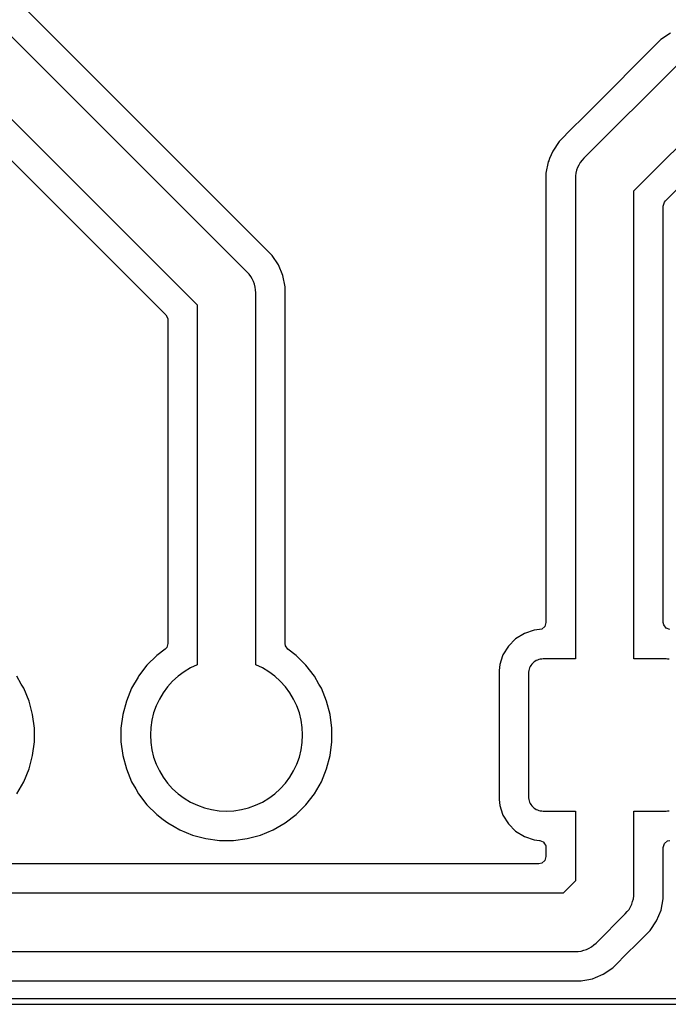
# Model space of a CAD drawing. Header units: metres. Extents: x 85.4 to 154.6, y -104.6 to -40.4.
# Tile 11 of 30: x 125 to 136.1, y -104.6 to -87.8. Entities that reach past the tile are written whole.
import ezdxf

# ---------------------------------------------------------------- set-up
doc = ezdxf.new("R2010")
doc.units = ezdxf.units.M

msp = doc.modelspace()

# ---------------------------------------------------------------- linework, layer by layer
for points in [[(85.501, -40.625), (85.501, -104.375), (85.512, -104.427), (85.558, -104.479), (85.625, -104.499), (154.375, -104.499), (154.427, -104.488), (154.479, -104.442), (154.499, -104.375), (154.499, -40.625), (154.488, -40.573), (154.442, -40.521), (154.375, -40.501), (85.625, -40.501), (85.573, -40.512), (85.521, -40.558), (85.501, -40.625)], [(124.677, -89.992), (127.508, -92.823), (127.541, -92.885), (127.544, -92.911), (127.544, -98.437), (127.524, -98.504), (127.496, -98.535), (127.355, -98.643), (127.355, -98.643), (127.355, -98.643), (127.355, -98.643), (127.355, -98.643), (127.355, -98.643), (127.355, -98.643), (127.355, -98.643), (127.355, -98.643), (127.355, -98.643), (127.355, -98.643), (127.355, -98.643), (127.355, -98.643), (127.355, -98.643), (127.355, -98.643), (127.355, -98.643), (127.188, -98.81), (127.188, -98.81), (127.188, -98.81), (127.188, -98.81), (127.188, -98.81), (127.188, -98.81), (127.188, -98.81), (127.188, -98.81), (127.188, -98.81), (127.188, -98.81), (127.188, -98.81), (127.188, -98.81), (127.188, -98.81), (127.188, -98.81), (127.188, -98.81), (127.188, -98.81), (127.044, -98.997), (127.044, -98.997), (127.044, -98.997), (127.044, -98.997), (127.044, -98.997), (127.044, -98.997), (127.044, -98.997), (127.044, -98.997), (127.044, -98.997), (127.044, -98.997), (127.044, -98.997), (127.044, -98.997), (127.044, -98.997), (127.044, -98.997), (127.044, -98.997), (127.044, -98.997), (127.044, -98.997), (127.044, -98.997), (127.044, -98.997), (127.044, -98.997), (127.037, -99.011), (126.926, -99.202), (126.926, -99.202), (126.926, -99.202), (126.926, -99.202), (126.926, -99.202), (126.926, -99.202), (126.926, -99.202), (126.926, -99.202), (126.926, -99.202), (126.926, -99.202), (126.926, -99.202), (126.926, -99.202), (126.926, -99.202), (126.926, -99.202), (126.926, -99.202), (126.836, -99.42), (126.836, -99.42), (126.836, -99.42), (126.836, -99.42), (126.836, -99.42), (126.836, -99.42), (126.836, -99.42), (126.836, -99.42), (126.775, -99.648), (126.775, -99.648), (126.775, -99.648), (126.775, -99.648), (126.775, -99.648), (126.775, -99.648), (126.775, -99.648), (126.775, -99.648), (126.744, -99.882), (126.744, -99.882), (126.744, -99.882), (126.744, -99.882), (126.744, -99.882), (126.744, -99.882), (126.744, -99.882), (126.744, -99.882), (126.744, -99.882), (126.744, -99.882), (126.744, -99.882), (126.744, -99.882), (126.744, -99.882), (126.744, -99.882), (126.744, -99.882), (126.744, -99.882), (126.744, -100.118), (126.744, -100.118), (126.744, -100.118), (126.744, -100.118), (126.744, -100.118), (126.744, -100.118), (126.744, -100.118), (126.744, -100.118), (126.744, -100.118), (126.744, -100.118), (126.744, -100.118), (126.744, -100.118), (126.744, -100.118), (126.744, -100.118), (126.744, -100.118), (126.744, -100.118), (126.775, -100.352), (126.775, -100.352), (126.775, -100.352), (126.775, -100.352), (126.775, -100.352), (126.775, -100.352), (126.775, -100.352), (126.775, -100.352), (126.836, -100.58), (126.836, -100.58), (126.836, -100.58), (126.836, -100.58), (126.836, -100.58), (126.836, -100.58), (126.836, -100.58), (126.836, -100.58), (126.926, -100.798), (126.926, -100.798), (126.926, -100.798), (126.926, -100.798), (126.926, -100.798), (126.926, -100.798), (126.926, -100.798), (126.926, -100.798), (126.926, -100.798), (126.926, -100.798), (126.926, -100.798), (126.926, -100.798), (126.926, -100.798), (126.926, -100.798), (126.926, -100.798), (126.997, -100.921), (127.044, -101.003), (127.044, -101.003), (127.044, -101.003), (127.044, -101.003), (127.044, -101.003), (127.044, -101.003), (127.044, -101.003), (127.044, -101.003), (127.044, -101.003), (127.044, -101.003), (127.044, -101.003), (127.044, -101.003), (127.044, -101.003), (127.044, -101.003), (127.044, -101.003), (127.188, -101.19), (127.188, -101.19), (127.188, -101.19), (127.188, -101.19), (127.188, -101.19), (127.188, -101.19), (127.188, -101.19), (127.188, -101.19), (127.188, -101.19), (127.188, -101.19), (127.188, -101.19), (127.188, -101.19), (127.188, -101.19), (127.188, -101.19), (127.188, -101.19), (127.188, -101.19), (127.355, -101.357), (127.355, -101.357), (127.355, -101.357), (127.355, -101.357), (127.355, -101.357), (127.355, -101.357), (127.355, -101.357), (127.355, -101.357), (127.355, -101.357), (127.355, -101.357), (127.355, -101.357), (127.355, -101.357), (127.355, -101.357), (127.355, -101.357), (127.355, -101.357), (127.355, -101.357), (127.465, -101.441), (127.542, -101.501), (127.542, -101.501), (127.542, -101.501), (127.542, -101.501), (127.542, -101.501), (127.542, -101.501), (127.542, -101.501), (127.542, -101.501), (127.651, -101.563), (127.747, -101.619), (127.747, -101.619), (127.747, -101.619), (127.747, -101.619), (127.747, -101.619), (127.747, -101.619), (127.747, -101.619), (127.747, -101.619), (127.747, -101.619), (127.747, -101.619), (127.747, -101.619), (127.965, -101.709), (127.965, -101.709), (127.965, -101.709), (127.965, -101.709), (127.965, -101.709), (127.965, -101.709), (127.965, -101.709), (127.965, -101.709), (128.193, -101.77), (128.193, -101.77), (128.193, -101.77), (128.193, -101.77), (128.193, -101.77), (128.193, -101.77), (128.193, -101.77), (128.193, -101.77), (128.427, -101.801), (128.427, -101.801), (128.427, -101.801), (128.427, -101.801), (128.427, -101.801), (128.427, -101.801), (128.427, -101.801), (128.427, -101.801), (128.663, -101.801), (128.663, -101.801), (128.663, -101.801), (128.663, -101.801), (128.663, -101.801), (128.663, -101.801), (128.663, -101.801), (128.663, -101.801), (128.897, -101.77), (128.897, -101.77), (128.897, -101.77), (128.897, -101.77), (128.897, -101.77), (128.897, -101.77), (128.897, -101.77), (128.897, -101.77), (129.125, -101.709), (129.125, -101.709), (129.125, -101.709), (129.125, -101.709), (129.125, -101.709), (129.125, -101.709), (129.125, -101.709), (129.125, -101.709), (129.343, -101.619), (129.343, -101.619), (129.343, -101.619), (129.343, -101.619), (129.343, -101.619), (129.343, -101.619), (129.343, -101.619), (129.343, -101.619), (129.548, -101.501), (129.548, -101.501), (129.548, -101.501), (129.548, -101.501), (129.548, -101.501), (129.548, -101.501), (129.548, -101.501), (129.548, -101.501), (129.735, -101.357), (129.735, -101.357), (129.735, -101.357), (129.735, -101.357), (129.735, -101.357), (129.735, -101.357), (129.735, -101.357), (129.735, -101.357), (129.902, -101.19), (129.902, -101.19), (129.902, -101.19), (129.902, -101.19), (129.902, -101.19), (129.902, -101.19), (129.902, -101.19), (129.902, -101.19), (130.046, -101.003), (130.046, -101.003), (130.046, -101.003), (130.046, -101.003), (130.046, -101.003), (130.046, -101.003), (130.046, -101.003), (130.046, -101.003), (130.164, -100.798), (130.164, -100.798), (130.164, -100.798), (130.164, -100.798), (130.164, -100.798), (130.164, -100.798), (130.164, -100.798), (130.164, -100.798), (130.254, -100.58), (130.254, -100.58), (130.254, -100.58), (130.254, -100.58), (130.254, -100.58), (130.254, -100.58), (130.254, -100.58), (130.254, -100.58), (130.315, -100.352), (130.315, -100.352), (130.315, -100.352), (130.315, -100.352), (130.315, -100.352), (130.315, -100.352), (130.315, -100.352), (130.315, -100.352), (130.346, -100.118), (130.346, -100.118), (130.346, -100.118), (130.346, -100.118), (130.346, -100.118), (130.346, -100.118), (130.346, -100.118), (130.346, -100.118), (130.346, -99.882), (130.346, -99.882), (130.346, -99.882), (130.346, -99.882), (130.346, -99.882), (130.346, -99.882), (130.346, -99.882), (130.346, -99.882), (130.315, -99.648), (130.315, -99.648), (130.315, -99.648), (130.315, -99.648), (130.315, -99.648), (130.315, -99.648), (130.315, -99.648), (130.315, -99.648), (130.254, -99.42), (130.254, -99.42), (130.254, -99.42), (130.254, -99.42), (130.254, -99.42), (130.254, -99.42), (130.254, -99.42), (130.254, -99.42), (130.164, -99.202), (130.164, -99.202), (130.164, -99.202), (130.164, -99.202), (130.164, -99.202), (130.164, -99.202), (130.164, -99.202), (130.164, -99.202), (130.164, -99.202), (130.164, -99.202), (130.122, -99.129), (130.046, -98.997), (130.046, -98.997), (130.046, -98.997), (130.046, -98.997), (130.046, -98.997), (130.046, -98.997), (130.046, -98.997), (130.046, -98.997), (129.902, -98.81), (129.902, -98.81), (129.902, -98.81), (129.902, -98.81), (129.902, -98.81), (129.902, -98.81), (129.902, -98.81), (129.902, -98.81), (129.902, -98.81), (129.902, -98.81), (129.902, -98.81), (129.902, -98.81), (129.902, -98.81), (129.902, -98.81), (129.902, -98.81), (129.735, -98.643), (129.735, -98.643), (129.735, -98.643), (129.735, -98.643), (129.735, -98.643), (129.735, -98.643), (129.735, -98.643), (129.735, -98.643), (129.735, -98.643), (129.735, -98.643), (129.735, -98.643), (129.735, -98.643), (129.735, -98.643), (129.735, -98.643), (129.735, -98.643), (129.735, -98.643), (129.594, -98.535), (129.553, -98.479), (129.546, -98.437), (129.546, -92.55), (129.546, -92.55), (129.546, -92.55), (129.546, -92.55), (129.546, -92.55), (129.546, -92.55), (129.546, -92.55), (129.546, -92.55), (129.546, -92.346), (129.546, -92.346), (129.546, -92.346), (129.546, -92.346), (129.546, -92.346), (129.546, -92.346), (129.546, -92.346), (129.546, -92.346), (129.546, -92.346), (129.546, -92.346), (129.546, -92.346), (129.546, -92.346), (129.546, -92.346), (129.546, -92.346), (129.546, -92.346), (129.546, -92.346), (129.546, -92.346), (129.546, -92.346), (129.508, -92.153), (129.508, -92.153), (129.508, -92.153), (129.508, -92.153), (129.508, -92.153), (129.508, -92.153), (129.508, -92.153), (129.508, -92.153), (129.508, -92.153), (129.508, -92.153), (129.508, -92.153), (129.508, -92.153), (129.508, -92.153), (129.508, -92.153), (129.508, -92.153), (129.508, -92.153), (129.508, -92.153), (129.508, -92.153), (129.508, -92.153), (129.508, -92.153), (129.432, -91.971), (129.432, -91.971), (129.432, -91.971), (129.432, -91.971), (129.432, -91.971), (129.432, -91.971), (129.432, -91.971), (129.432, -91.971), (129.432, -91.971), (129.432, -91.971), (129.432, -91.971), (129.432, -91.971), (129.432, -91.971), (129.432, -91.971), (129.432, -91.971), (129.323, -91.807), (129.323, -91.807), (129.323, -91.807), (129.323, -91.807), (129.323, -91.807), (129.323, -91.807), (129.323, -91.807), (129.323, -91.807), (129.323, -91.807), (129.323, -91.807), (129.323, -91.807), (129.323, -91.807), (129.323, -91.807), (129.323, -91.807), (129.323, -91.807), (129.322, -91.807), (109.085, -71.569)], [(108.093, -72.7), (128.045, -92.652), (128.045, -92.652), (128.045, -92.652), (128.045, -92.652), (128.045, -92.652), (128.045, -92.652), (128.045, -92.652), (128.045, -92.652), (128.045, -92.652), (128.045, -92.652), (128.045, -92.652), (128.045, -92.652), (128.045, -92.652), (128.045, -92.652), (128.045, -92.652), (128.045, -92.652), (128.045, -92.652), (128.045, -92.652), (128.045, -92.652), (128.045, -92.652), (128.045, -92.652), (128.045, -92.652), (128.045, -92.652), (128.045, -92.652), (128.045, -92.652), (128.045, -92.652), (128.045, -92.652), (128.045, -92.652), (128.045, -92.652), (128.045, -92.652), (128.045, -92.652), (128.045, -92.652), (128.045, -92.652), (128.045, -92.652), (128.045, -92.652), (128.045, -92.652), (128.045, -92.652), (128.045, -92.652), (128.045, -92.652), (128.045, -92.652), (128.045, -92.652), (128.045, -92.652), (128.045, -92.652), (128.045, -92.652), (128.045, -92.652), (128.045, -92.652), (128.045, -92.652), (128.045, -92.652), (128.045, -92.652), (128.045, -92.652), (128.045, -98.8), (128.045, -98.8), (128.045, -98.8), (128.045, -98.8), (128.045, -98.8), (128.045, -98.8), (128.045, -98.8), (128.045, -98.8), (128.045, -98.8), (128.045, -98.8), (128.045, -98.8), (128.045, -98.8), (128.045, -98.8), (128.045, -98.8), (128.045, -98.8), (128.045, -98.8), (128.045, -98.8), (128.045, -98.8), (128.045, -98.8), (128.045, -98.8), (128.045, -98.8), (128.045, -98.8), (128.045, -98.8), (128.045, -98.8), (128.045, -98.8), (128.045, -98.8), (128.045, -98.8), (128.045, -98.8), (128.045, -98.8), (128.045, -98.8), (128.045, -98.801), (128.045, -98.801), (128.045, -98.801), (128.045, -98.801), (128.045, -98.801), (128.045, -98.801), (128.045, -98.801), (128.045, -98.801), (128.045, -98.801), (128.045, -98.801), (128.045, -98.801), (128.045, -98.801), (128.045, -98.801), (128.045, -98.801), (128.045, -98.801), (128.045, -98.801), (128.045, -98.801), (128.045, -98.801), (128.045, -98.801), (128.045, -98.801), (128.045, -98.801), (128.045, -98.801), (128.045, -98.801), (128.045, -98.801), (128.045, -98.801), (128.045, -98.801), (128.045, -98.801), (128.045, -98.801), (128.045, -98.801), (128.045, -98.801), (128.045, -98.801), (128.045, -98.801), (128.045, -98.801), (128.045, -98.801), (128.045, -98.801), (128.045, -98.801), (128.045, -98.801), (128.045, -98.801), (127.932, -98.854), (127.823, -98.92), (127.721, -98.995), (127.626, -99.081), (127.54, -99.176), (127.465, -99.278), (127.399, -99.387), (127.344, -99.503), (127.301, -99.623), (127.27, -99.746), (127.252, -99.873), (127.246, -100), (127.252, -100.127), (127.27, -100.254), (127.301, -100.377), (127.344, -100.497), (127.399, -100.613), (127.465, -100.722), (127.54, -100.824), (127.626, -100.919), (127.721, -101.005), (127.823, -101.08), (127.932, -101.146), (128.048, -101.201), (128.168, -101.244), (128.291, -101.275), (128.418, -101.293), (128.545, -101.3), (128.672, -101.293), (128.799, -101.275), (128.922, -101.244), (129.042, -101.201), (129.158, -101.146), (129.267, -101.08), (129.369, -101.005), (129.464, -100.919), (129.55, -100.824), (129.625, -100.722), (129.691, -100.613), (129.746, -100.497), (129.789, -100.377), (129.82, -100.254), (129.838, -100.127), (129.844, -100), (129.838, -99.873), (129.82, -99.746), (129.789, -99.623), (129.746, -99.503), (129.691, -99.387), (129.625, -99.278), (129.55, -99.176), (129.464, -99.081), (129.369, -98.995), (129.267, -98.92), (129.158, -98.854), (129.045, -98.801), (129.045, -98.801), (129.045, -98.801), (129.045, -98.801), (129.045, -98.801), (129.045, -98.801), (129.045, -98.801), (129.045, -98.801), (129.045, -98.801), (129.045, -98.801), (129.045, -98.801), (129.045, -98.801), (129.045, -98.801), (129.045, -98.801), (129.045, -98.801), (129.045, -98.801), (129.045, -98.801), (129.045, -98.801), (129.045, -98.801), (129.045, -98.801), (129.045, -98.801), (129.045, -98.801), (129.045, -98.801), (129.045, -98.801), (129.045, -98.801), (129.045, -98.801), (129.045, -98.801), (129.045, -98.801), (129.045, -98.801), (129.045, -98.801), (129.045, -98.801), (129.045, -98.801), (129.045, -98.801), (129.045, -98.801), (129.045, -98.801), (129.045, -98.801), (129.045, -98.801), (129.045, -98.801), (129.045, -98.8), (129.045, -98.8), (129.045, -98.8), (129.045, -98.8), (129.045, -98.8), (129.045, -98.8), (129.045, -98.8), (129.045, -98.8), (129.045, -98.8), (129.045, -98.8), (129.045, -98.8), (129.045, -98.8), (129.045, -98.8), (129.045, -98.8), (129.045, -98.8), (129.045, -98.8), (129.045, -98.8), (129.045, -98.8), (129.045, -98.8), (129.045, -98.8), (129.045, -98.8), (129.045, -98.8), (129.045, -98.8), (129.045, -98.8), (129.045, -98.8), (129.045, -98.8), (129.045, -98.8), (129.045, -98.8), (129.045, -98.8), (129.045, -98.8), (129.045, -92.445), (129.042, -92.396), (129.035, -92.348), (129.023, -92.3), (129.007, -92.254), (128.986, -92.209), (128.961, -92.167), (128.931, -92.128), (128.898, -92.092), (108.653, -71.847)], [(136.126, -88.013), (135.962, -88.122), (135.962, -88.122), (135.962, -88.122), (135.962, -88.122), (135.962, -88.122), (135.962, -88.122), (135.962, -88.122), (135.962, -88.122), (135.962, -88.122), (135.962, -88.122), (135.962, -88.122), (135.962, -88.122), (135.962, -88.122), (135.962, -88.122), (135.962, -88.122), (135.962, -88.123), (134.707, -89.378), (134.362, -89.723), (134.315, -89.769), (134.222, -89.862), (134.222, -89.862), (134.222, -89.862), (134.222, -89.862), (134.222, -89.862), (134.222, -89.862), (134.222, -89.862), (134.222, -89.862), (134.222, -89.862), (134.222, -89.862), (134.222, -89.862), (134.222, -89.862), (134.222, -89.862), (134.222, -89.862), (134.113, -90.026), (134.113, -90.026), (134.113, -90.026), (134.113, -90.026), (134.113, -90.026), (134.113, -90.026), (134.113, -90.026), (134.113, -90.026), (134.113, -90.026), (134.113, -90.026), (134.113, -90.026), (134.113, -90.026), (134.113, -90.026), (134.113, -90.026), (134.113, -90.026), (134.113, -90.026), (134.06, -90.155), (134.06, -90.155), (134.06, -90.155), (134.06, -90.155), (134.06, -90.155), (134.06, -90.155), (134.045, -90.19), (134.045, -90.19), (134.045, -90.19), (134.045, -90.19), (134.037, -90.208), (134.037, -90.208), (134.037, -90.208), (134.037, -90.208), (134.037, -90.208), (134.037, -90.208), (134.037, -90.208), (134.037, -90.208), (134.037, -90.208), (134.037, -90.208), (134.037, -90.208), (134.037, -90.208), (134.037, -90.208), (134.037, -90.208), (134.037, -90.208), (134.037, -90.208), (134.037, -90.208), (134.037, -90.208), (134.037, -90.208), (134.037, -90.208), (134.037, -90.208), (133.999, -90.401), (133.999, -90.401), (133.999, -90.401), (133.999, -90.401), (133.999, -90.401), (133.999, -90.401), (133.999, -90.401), (133.999, -90.401), (133.999, -90.401), (133.999, -90.401), (133.999, -90.401), (133.999, -90.401), (133.999, -90.401), (133.999, -90.401), (133.999, -98.077), (133.979, -98.144), (133.927, -98.19), (133.888, -98.2), (133.797, -98.21), (133.797, -98.21), (133.797, -98.21), (133.797, -98.21), (133.797, -98.21), (133.797, -98.21), (133.797, -98.21), (133.797, -98.21), (133.797, -98.21), (133.797, -98.21), (133.797, -98.21), (133.797, -98.21), (133.797, -98.21), (133.797, -98.21), (133.797, -98.21), (133.631, -98.265), (133.63, -98.265), (133.63, -98.265), (133.63, -98.265), (133.63, -98.265), (133.63, -98.265), (133.63, -98.265), (133.63, -98.265), (133.63, -98.265), (133.63, -98.265), (133.63, -98.265), (133.63, -98.265), (133.63, -98.265), (133.63, -98.265), (133.63, -98.265), (133.63, -98.265), (133.63, -98.265), (133.63, -98.265), (133.63, -98.265), (133.63, -98.265), (133.63, -98.265), (133.63, -98.265), (133.481, -98.357), (133.481, -98.357), (133.481, -98.357), (133.481, -98.357), (133.481, -98.357), (133.481, -98.357), (133.481, -98.357), (133.481, -98.357), (133.481, -98.357), (133.481, -98.357), (133.481, -98.357), (133.481, -98.357), (133.481, -98.357), (133.481, -98.357), (133.357, -98.481), (133.357, -98.481), (133.357, -98.481), (133.357, -98.481), (133.357, -98.481), (133.357, -98.481), (133.357, -98.481), (133.357, -98.481), (133.357, -98.481), (133.357, -98.481), (133.357, -98.481), (133.357, -98.481), (133.357, -98.481), (133.357, -98.481), (133.265, -98.63), (133.265, -98.63), (133.265, -98.63), (133.265, -98.63), (133.265, -98.63), (133.265, -98.63), (133.265, -98.63), (133.265, -98.63), (133.265, -98.63), (133.265, -98.63), (133.265, -98.63), (133.265, -98.631), (133.265, -98.631), (133.265, -98.631), (133.265, -98.631), (133.265, -98.631), (133.265, -98.631), (133.265, -98.631), (133.265, -98.631), (133.265, -98.631), (133.265, -98.631), (133.265, -98.631), (133.258, -98.65), (133.21, -98.797), (133.21, -98.797), (133.21, -98.797), (133.21, -98.797), (133.21, -98.797), (133.21, -98.797), (133.21, -98.797), (133.21, -98.797), (133.21, -98.797), (133.21, -98.797), (133.21, -98.797), (133.21, -98.797), (133.21, -98.797), (133.21, -98.797), (133.21, -98.797), (133.199, -98.9), (133.199, -98.9), (133.199, -98.9), (133.199, -98.9), (133.199, -98.9), (133.199, -98.9), (133.199, -98.9), (133.199, -98.9), (133.199, -101.1), (133.199, -101.1), (133.199, -101.1), (133.199, -101.1), (133.199, -101.1), (133.199, -101.1), (133.199, -101.1), (133.199, -101.1), (133.199, -101.1), (133.199, -101.1), (133.199, -101.1), (133.199, -101.1), (133.199, -101.1), (133.199, -101.1), (133.199, -101.1), (133.21, -101.203), (133.21, -101.203), (133.21, -101.203), (133.21, -101.203), (133.21, -101.203), (133.21, -101.203), (133.21, -101.203), (133.21, -101.203), (133.21, -101.203), (133.21, -101.203), (133.21, -101.203), (133.21, -101.203), (133.21, -101.203), (133.21, -101.203), (133.21, -101.203), (133.258, -101.35), (133.265, -101.369), (133.265, -101.37), (133.265, -101.37), (133.265, -101.37), (133.265, -101.37), (133.265, -101.37), (133.265, -101.37), (133.265, -101.37), (133.265, -101.37), (133.265, -101.37), (133.265, -101.37), (133.265, -101.37), (133.265, -101.37), (133.265, -101.37), (133.357, -101.519), (133.357, -101.519), (133.357, -101.519), (133.357, -101.519), (133.357, -101.519), (133.357, -101.519), (133.357, -101.519), (133.357, -101.519), (133.357, -101.519), (133.357, -101.519), (133.357, -101.519), (133.357, -101.519), (133.357, -101.519), (133.357, -101.519), (133.481, -101.643), (133.481, -101.643), (133.481, -101.643), (133.481, -101.643), (133.481, -101.643), (133.481, -101.643), (133.481, -101.643), (133.481, -101.643), (133.481, -101.643), (133.481, -101.643), (133.481, -101.643), (133.481, -101.643), (133.481, -101.643), (133.481, -101.643), (133.63, -101.735), (133.63, -101.735), (133.63, -101.735), (133.63, -101.735), (133.63, -101.735), (133.63, -101.735), (133.63, -101.735), (133.63, -101.735), (133.63, -101.735), (133.63, -101.735), (133.63, -101.735), (133.63, -101.735), (133.63, -101.735), (133.631, -101.735), (133.797, -101.79), (133.797, -101.79), (133.797, -101.79), (133.797, -101.79), (133.797, -101.79), (133.797, -101.79), (133.797, -101.79), (133.797, -101.79), (133.797, -101.79), (133.797, -101.79), (133.797, -101.79), (133.797, -101.79), (133.797, -101.79), (133.797, -101.79), (133.888, -101.8), (133.89, -101.801), (133.89, -101.801), (133.89, -101.801), (133.89, -101.801), (133.89, -101.801), (133.89, -101.801), (133.89, -101.801), (133.89, -101.801), (133.89, -101.801), (133.89, -101.801), (133.89, -101.801), (133.89, -101.801), (133.89, -101.801), (133.89, -101.801), (133.89, -101.801), (133.89, -101.801), (133.89, -101.801), (133.89, -101.801), (133.891, -101.801), (133.891, -101.801), (133.891, -101.801), (133.891, -101.801), (133.891, -101.801), (133.891, -101.801), (133.891, -101.801), (133.891, -101.801), (133.891, -101.801), (133.891, -101.801), (133.891, -101.801), (133.891, -101.801), (133.891, -101.801), (133.891, -101.801), (133.893, -101.8), (133.923, -101.814), (133.923, -101.814), (133.923, -101.814), (133.923, -101.814), (133.923, -101.814), (133.923, -101.814), (133.923, -101.814), (133.952, -101.826), (133.954, -101.828), (133.954, -101.828), (133.954, -101.828), (133.954, -101.828), (133.954, -101.828), (133.954, -101.828), (133.954, -101.828), (133.954, -101.828), (133.954, -101.828), (133.954, -101.828), (133.954, -101.828), (133.954, -101.828), (133.954, -101.828), (133.954, -101.828), (133.954, -101.828), (133.954, -101.828), (133.954, -101.828), (133.954, -101.828), (133.954, -101.828), (133.954, -101.828), (133.954, -101.828), (133.954, -101.828), (133.954, -101.828), (133.954, -101.828), (133.954, -101.828), (133.954, -101.828), (133.954, -101.828), (133.954, -101.828), (133.954, -101.828), (133.954, -101.828), (133.954, -101.828), (133.954, -101.828), (133.956, -101.829), (133.974, -101.857), (133.974, -101.857), (133.974, -101.857), (133.974, -101.857), (133.974, -101.857), (133.974, -101.857), (133.974, -101.857), (133.992, -101.883), (133.993, -101.886), (133.993, -101.886), (133.993, -101.886), (133.993, -101.886), (133.993, -101.886), (133.993, -101.886), (133.993, -101.886), (133.993, -101.886), (133.993, -101.886), (133.993, -101.886), (133.993, -101.886), (133.993, -101.886), (133.993, -101.886), (133.993, -101.886), (133.993, -101.886), (133.993, -101.886), (133.993, -101.886), (133.993, -101.886), (133.993, -101.886), (133.993, -101.886), (133.993, -101.886), (133.993, -101.886), (133.993, -101.886), (133.993, -101.886), (133.993, -101.886), (133.993, -101.886), (133.994, -101.888), (133.999, -101.923), (133.999, -102.075), (133.979, -102.142), (133.927, -102.188), (133.875, -102.199), (114.766, -102.199)], [(136.247, -88.547), (134.647, -90.147), (134.614, -90.183), (134.584, -90.222), (134.559, -90.264), (134.538, -90.309), (134.522, -90.355), (134.51, -90.403), (134.503, -90.451), (134.5, -90.5), (134.5, -98.7), (134.5, -98.7), (134.5, -98.7), (134.5, -98.7), (134.5, -98.7), (134.5, -98.7), (134.5, -98.7), (134.5, -98.7), (134.5, -98.7), (134.5, -98.7), (134.5, -98.7), (134.5, -98.7), (134.5, -98.7), (134.5, -98.7), (134.5, -98.7), (134.5, -98.7), (134.5, -98.7), (134.5, -98.7), (134.5, -98.7), (134.5, -98.7), (134.5, -98.7), (134.5, -98.7), (134.5, -98.7), (134.5, -98.7), (134.5, -98.7), (134.5, -98.7), (134.5, -98.7), (134.5, -98.7), (134.5, -98.7), (134.5, -98.7), (134.5, -98.7), (134.5, -98.7), (134.5, -98.7), (134.5, -98.7), (134.5, -98.7), (134.5, -98.7), (134.5, -98.7), (134.5, -98.7), (134.5, -98.7), (134.5, -98.7), (134.5, -98.7), (134.5, -98.7), (134.5, -98.7), (134.5, -98.7), (134.5, -98.7), (134.5, -98.7), (134.5, -98.7), (134.5, -98.7), (134.5, -98.7), (134.5, -98.7), (134.5, -98.7), (134.5, -98.7), (134.5, -98.7), (134.5, -98.7), (134.5, -98.7), (134.5, -98.7), (134.5, -98.7), (134.5, -98.7), (134.5, -98.7), (134.5, -98.7), (134.5, -98.7), (134.5, -98.7), (134.5, -98.7), (134.5, -98.7), (134.5, -98.7), (134.5, -98.7), (134.5, -98.7), (134.5, -98.7), (134.5, -98.7), (134.5, -98.701), (134.5, -98.701), (134.5, -98.701), (134.5, -98.701), (134.5, -98.701), (134.5, -98.701), (134.5, -98.701), (134.5, -98.701), (134.5, -98.701), (134.5, -98.701), (134.5, -98.701), (134.5, -98.701), (134.5, -98.701), (134.5, -98.701), (134.5, -98.701), (134.5, -98.701), (134.5, -98.701), (134.5, -98.701), (134.5, -98.701), (134.5, -98.701), (134.5, -98.701), (134.5, -98.701), (134.5, -98.701), (134.5, -98.701), (134.5, -98.701), (134.5, -98.701), (134.5, -98.701), (134.5, -98.701), (134.5, -98.701), (133.95, -98.701), (133.926, -98.702), (133.901, -98.705), (133.878, -98.711), (133.855, -98.719), (133.832, -98.73), (133.811, -98.743), (133.792, -98.757), (133.774, -98.774), (133.757, -98.792), (133.743, -98.811), (133.73, -98.832), (133.719, -98.855), (133.711, -98.878), (133.705, -98.901), (133.702, -98.926), (133.701, -98.95), (133.701, -101.05), (133.702, -101.074), (133.705, -101.099), (133.711, -101.122), (133.719, -101.145), (133.73, -101.168), (133.743, -101.189), (133.757, -101.208), (133.774, -101.226), (133.792, -101.243), (133.811, -101.257), (133.832, -101.27), (133.855, -101.281), (133.878, -101.289), (133.901, -101.295), (133.926, -101.298), (133.95, -101.3), (134.5, -101.3), (134.5, -101.3), (134.5, -101.3), (134.5, -101.3), (134.5, -101.3), (134.5, -101.3), (134.5, -101.3), (134.5, -101.3), (134.5, -101.3), (134.5, -101.3), (134.5, -101.3), (134.5, -101.3), (134.5, -101.3), (134.5, -101.3), (134.5, -101.3), (134.5, -101.3), (134.5, -101.3), (134.5, -101.3), (134.5, -101.3), (134.5, -101.3), (134.5, -101.3), (134.5, -101.3), (134.5, -101.3), (134.5, -101.3), (134.5, -101.3), (134.5, -101.3), (134.5, -101.3), (134.5, -101.3), (134.5, -101.3), (134.5, -101.3), (134.5, -101.3), (134.5, -101.3), (134.5, -101.3), (134.5, -101.3), (134.5, -101.3), (134.5, -101.3), (134.5, -101.3), (134.5, -101.3), (134.5, -101.3), (134.5, -101.3), (134.5, -101.3), (134.5, -101.3), (134.5, -101.3), (134.5, -101.3), (134.5, -101.3), (134.5, -101.3), (134.5, -101.3), (134.5, -101.3), (134.5, -101.3), (134.5, -101.3), (134.5, -101.3), (134.5, -101.3), (134.5, -101.3), (134.5, -101.3), (134.5, -101.3), (134.5, -101.3), (134.5, -101.3), (134.5, -101.3), (134.5, -101.3), (134.5, -101.3), (134.5, -101.3), (134.5, -101.3), (134.5, -101.3), (134.5, -101.3), (134.5, -101.3), (134.5, -101.3), (134.5, -101.3), (134.5, -101.3), (134.5, -101.3), (134.5, -101.3), (134.5, -101.3), (134.5, -101.3), (134.5, -101.3), (134.5, -101.3), (134.5, -101.3), (134.5, -101.3), (134.5, -101.3), (134.5, -101.3), (134.5, -101.3), (134.5, -101.3), (134.5, -101.3), (134.5, -101.3), (134.5, -101.3), (134.5, -101.3), (134.5, -101.3), (134.5, -101.3), (134.5, -101.3), (134.5, -101.3), (134.5, -101.3), (134.5, -101.3), (134.5, -101.3), (134.5, -101.3), (134.5, -101.3), (134.5, -101.3), (134.5, -101.3), (134.5, -101.3), (134.5, -101.3), (134.5, -101.3), (134.5, -102.493), (134.5, -102.493), (134.5, -102.493), (134.5, -102.493), (134.5, -102.493), (134.5, -102.493), (134.5, -102.493), (134.5, -102.493), (134.5, -102.493), (134.5, -102.493), (134.5, -102.493), (134.5, -102.493), (134.5, -102.493), (134.5, -102.493), (134.5, -102.493), (134.5, -102.493), (134.5, -102.493), (134.5, -102.493), (134.5, -102.493), (134.5, -102.493), (134.5, -102.493), (134.5, -102.493), (134.5, -102.493), (134.5, -102.493), (134.5, -102.493), (134.5, -102.493), (134.5, -102.493), (134.5, -102.493), (134.5, -102.493), (134.5, -102.493), (134.5, -102.493), (134.5, -102.493), (134.5, -102.493), (134.5, -102.493), (134.5, -102.493), (134.5, -102.493), (134.5, -102.493), (134.5, -102.493), (134.5, -102.493), (134.5, -102.493), (134.5, -102.493), (134.5, -102.493), (134.5, -102.493), (134.5, -102.493), (134.5, -102.493), (134.5, -102.493), (134.5, -102.493), (134.5, -102.493), (134.5, -102.493), (134.5, -102.493), (134.293, -102.7), (134.293, -102.7), (134.293, -102.7), (134.293, -102.7), (134.293, -102.7), (134.293, -102.7), (134.293, -102.7), (134.293, -102.7), (134.293, -102.7), (134.293, -102.7), (134.293, -102.7), (134.293, -102.7), (134.293, -102.7), (134.293, -102.7), (134.293, -102.7), (134.293, -102.7), (134.293, -102.7), (134.293, -102.7), (134.293, -102.7), (134.293, -102.7), (134.293, -102.7), (134.293, -102.7), (134.293, -102.7), (134.293, -102.7), (134.293, -102.7), (134.293, -102.7), (134.293, -102.7), (134.293, -102.7), (134.293, -102.7), (134.293, -102.7), (134.293, -102.7), (134.293, -102.7), (134.293, -102.7), (134.293, -102.7), (134.293, -102.7), (134.293, -102.7), (134.293, -102.7), (134.293, -102.7), (134.293, -102.7), (134.293, -102.7), (134.293, -102.7), (134.293, -102.7), (134.293, -102.7), (134.293, -102.7), (134.293, -102.7), (134.293, -102.7), (134.293, -102.7), (134.293, -102.7), (134.293, -102.7), (134.293, -102.7), (114.507, -102.7)], [(136.099, -98.705), (136.074, -98.702), (136.05, -98.701), (135.5, -98.701), (135.5, -98.701), (135.5, -98.701), (135.5, -98.701), (135.5, -98.701), (135.5, -98.701), (135.5, -98.701), (135.5, -98.701), (135.5, -98.701), (135.5, -98.701), (135.5, -98.701), (135.5, -98.701), (135.5, -98.701), (135.5, -98.701), (135.5, -98.701), (135.5, -98.701), (135.5, -98.701), (135.5, -98.701), (135.5, -98.701), (135.5, -98.701), (135.5, -98.701), (135.5, -98.701), (135.5, -98.701), (135.5, -98.701), (135.5, -98.701), (135.5, -98.701), (135.5, -98.701), (135.5, -98.701), (135.5, -98.701), (135.5, -98.7), (135.5, -98.7), (135.5, -98.7), (135.5, -98.7), (135.5, -98.7), (135.5, -98.7), (135.5, -98.7), (135.5, -98.7), (135.5, -98.7), (135.5, -98.7), (135.5, -98.7), (135.5, -98.7), (135.5, -98.7), (135.5, -98.7), (135.5, -98.7), (135.5, -98.7), (135.5, -98.7), (135.5, -98.7), (135.5, -98.7), (135.5, -98.7), (135.5, -98.7), (135.5, -98.7), (135.5, -98.7), (135.5, -98.7), (135.5, -98.7), (135.5, -98.7), (135.5, -98.7), (135.5, -98.7), (135.5, -98.7), (135.5, -98.7), (135.5, -98.7), (135.5, -98.7), (135.5, -98.7), (135.5, -98.7), (135.5, -98.7), (135.5, -98.7), (135.5, -98.7), (135.5, -98.7), (135.5, -98.7), (135.5, -98.7), (135.5, -98.7), (135.5, -98.7), (135.5, -98.7), (135.5, -98.7), (135.5, -98.7), (135.5, -98.7), (135.5, -98.7), (135.5, -98.7), (135.5, -98.7), (135.5, -98.7), (135.5, -98.7), (135.5, -98.7), (135.5, -98.7), (135.5, -98.7), (135.5, -98.7), (135.5, -98.7), (135.5, -98.7), (135.5, -98.7), (135.5, -98.7), (135.5, -98.7), (135.5, -98.7), (135.5, -98.7), (135.5, -98.7), (135.5, -98.7), (135.5, -98.7), (135.5, -98.7), (135.5, -98.7), (135.5, -98.7), (135.5, -98.7), (135.5, -90.707), (135.5, -90.707), (135.5, -90.707), (135.5, -90.707), (135.5, -90.707), (135.5, -90.707), (135.5, -90.707), (135.5, -90.707), (135.5, -90.707), (135.5, -90.707), (135.5, -90.707), (135.5, -90.707), (135.5, -90.707), (135.5, -90.707), (135.5, -90.707), (135.5, -90.707), (135.5, -90.707), (135.5, -90.707), (135.5, -90.707), (135.5, -90.707), (135.5, -90.707), (135.5, -90.707), (135.5, -90.707), (135.5, -90.707), (135.5, -90.707), (135.5, -90.707), (135.5, -90.707), (135.5, -90.707), (135.5, -90.707), (135.5, -90.707), (135.5, -90.707), (135.5, -90.707), (135.5, -90.707), (135.5, -90.707), (135.5, -90.707), (135.5, -90.707), (135.5, -90.707), (135.5, -90.707), (135.5, -90.707), (135.5, -90.707), (135.5, -90.707), (135.5, -90.707), (135.5, -90.707), (135.5, -90.707), (135.5, -90.707), (135.5, -90.707), (135.5, -90.707), (135.5, -90.707), (135.5, -90.707), (135.5, -90.707), (136.807, -89.4)], [(136.112, -98.2), (136.048, -98.174), (136.008, -98.117), (136.001, -98.077), (136.001, -90.966), (136.021, -90.899), (136.037, -90.878), (136.978, -89.937)], [(124.966, -101.003), (125.084, -100.798), (125.084, -100.798), (125.084, -100.798), (125.084, -100.798), (125.084, -100.798), (125.084, -100.798), (125.084, -100.798), (125.084, -100.798), (125.174, -100.58), (125.174, -100.58), (125.174, -100.58), (125.174, -100.58), (125.174, -100.58), (125.174, -100.58), (125.174, -100.58), (125.174, -100.58), (125.235, -100.352), (125.235, -100.352), (125.235, -100.352), (125.235, -100.352), (125.235, -100.352), (125.235, -100.352), (125.235, -100.352), (125.235, -100.352), (125.266, -100.118), (125.266, -100.118), (125.266, -100.118), (125.266, -100.118), (125.266, -100.118), (125.266, -100.118), (125.266, -100.118), (125.266, -100.118), (125.266, -99.882), (125.266, -99.882), (125.266, -99.882), (125.266, -99.882), (125.266, -99.882), (125.266, -99.882), (125.266, -99.882), (125.266, -99.882), (125.235, -99.648), (125.235, -99.648), (125.235, -99.648), (125.235, -99.648), (125.235, -99.648), (125.235, -99.648), (125.235, -99.648), (125.235, -99.648), (125.174, -99.42), (125.174, -99.42), (125.174, -99.42), (125.174, -99.42), (125.174, -99.42), (125.174, -99.42), (125.174, -99.42), (125.174, -99.42), (125.084, -99.202), (125.084, -99.202), (125.084, -99.202), (125.084, -99.202), (125.084, -99.202), (125.084, -99.202), (125.084, -99.202), (125.084, -99.202), (125.084, -99.202), (125.084, -99.202), (125.042, -99.129), (124.966, -98.997)], [(114.3, -103.7), (134.5, -103.7), (134.549, -103.697), (134.597, -103.69), (134.645, -103.678), (134.691, -103.662), (134.736, -103.641), (134.778, -103.616), (134.817, -103.586), (134.853, -103.553), (135.353, -103.053), (135.386, -103.017), (135.416, -102.978), (135.441, -102.936), (135.462, -102.891), (135.478, -102.845), (135.49, -102.797), (135.497, -102.749), (135.5, -102.7), (135.5, -101.3), (135.5, -101.3), (135.5, -101.3), (135.5, -101.3), (135.5, -101.3), (135.5, -101.3), (135.5, -101.3), (135.5, -101.3), (135.5, -101.3), (135.5, -101.3), (135.5, -101.3), (135.5, -101.3), (135.5, -101.3), (135.5, -101.3), (135.5, -101.3), (135.5, -101.3), (135.5, -101.3), (135.5, -101.3), (135.5, -101.3), (135.5, -101.3), (135.5, -101.3), (135.5, -101.3), (135.5, -101.3), (135.5, -101.3), (135.5, -101.3), (135.5, -101.3), (135.5, -101.3), (135.5, -101.3), (135.5, -101.3), (135.5, -101.3), (135.5, -101.3), (135.5, -101.3), (135.5, -101.3), (135.5, -101.3), (135.5, -101.3), (135.5, -101.3), (135.5, -101.3), (135.5, -101.3), (135.5, -101.3), (135.5, -101.3), (135.5, -101.3), (135.5, -101.3), (135.5, -101.3), (135.5, -101.3), (135.5, -101.3), (135.5, -101.3), (135.5, -101.3), (135.5, -101.3), (135.5, -101.3), (135.5, -101.3), (135.5, -101.3), (135.5, -101.3), (135.5, -101.3), (135.5, -101.3), (135.5, -101.3), (135.5, -101.3), (135.5, -101.3), (135.5, -101.3), (135.5, -101.3), (135.5, -101.3), (135.5, -101.3), (135.5, -101.3), (135.5, -101.3), (135.5, -101.3), (135.5, -101.3), (135.5, -101.3), (135.5, -101.3), (135.5, -101.3), (135.5, -101.3), (135.5, -101.3), (135.5, -101.3), (135.5, -101.3), (135.5, -101.3), (135.5, -101.3), (135.5, -101.3), (135.5, -101.3), (135.5, -101.3), (135.5, -101.3), (135.5, -101.3), (135.5, -101.3), (135.5, -101.3), (135.5, -101.3), (135.5, -101.3), (135.5, -101.3), (135.5, -101.3), (135.5, -101.3), (135.5, -101.3), (135.5, -101.3), (135.5, -101.3), (135.5, -101.3), (135.5, -101.3), (135.5, -101.3), (135.5, -101.3), (135.5, -101.3), (135.5, -101.3), (135.5, -101.3), (135.5, -101.3), (135.5, -101.3), (136.05, -101.3), (136.074, -101.298), (136.099, -101.295)], [(114.201, -104.201), (134.599, -104.201), (134.599, -104.201), (134.599, -104.201), (134.599, -104.201), (134.599, -104.201), (134.599, -104.201), (134.599, -104.201), (134.599, -104.201), (134.599, -104.201), (134.599, -104.201), (134.599, -104.201), (134.599, -104.201), (134.599, -104.201), (134.599, -104.201), (134.63, -104.195), (134.695, -104.182), (134.792, -104.163), (134.792, -104.163), (134.792, -104.163), (134.792, -104.163), (134.792, -104.163), (134.792, -104.163), (134.792, -104.163), (134.792, -104.163), (134.792, -104.163), (134.792, -104.163), (134.792, -104.163), (134.792, -104.163), (134.792, -104.163), (134.792, -104.163), (134.845, -104.14), (134.974, -104.087), (134.974, -104.087), (134.974, -104.087), (134.974, -104.087), (134.974, -104.087), (134.974, -104.087), (134.974, -104.087), (134.974, -104.087), (134.974, -104.087), (134.974, -104.087), (134.974, -104.087), (134.974, -104.087), (134.974, -104.087), (134.974, -104.087), (135.138, -103.978), (135.138, -103.978), (135.138, -103.978), (135.138, -103.978), (135.138, -103.978), (135.138, -103.978), (135.138, -103.978), (135.138, -103.978), (135.138, -103.978), (135.138, -103.978), (135.138, -103.978), (135.138, -103.978), (135.138, -103.978), (135.138, -103.978), (135.277, -103.838), (135.277, -103.838), (135.277, -103.838), (135.277, -103.838), (135.277, -103.838), (135.277, -103.838), (135.277, -103.838), (135.285, -103.831), (135.285, -103.831), (135.285, -103.831), (135.285, -103.831), (135.638, -103.477), (135.777, -103.338), (135.777, -103.338), (135.777, -103.338), (135.777, -103.338), (135.777, -103.338), (135.777, -103.338), (135.777, -103.338), (135.777, -103.338), (135.777, -103.338), (135.777, -103.338), (135.777, -103.338), (135.778, -103.338), (135.778, -103.338), (135.778, -103.338), (135.887, -103.174), (135.887, -103.174), (135.887, -103.174), (135.887, -103.174), (135.887, -103.174), (135.887, -103.174), (135.887, -103.174), (135.887, -103.174), (135.887, -103.174), (135.887, -103.174), (135.887, -103.174), (135.887, -103.174), (135.887, -103.174), (135.887, -103.174), (135.963, -102.992), (135.963, -102.992), (135.963, -102.992), (135.963, -102.992), (135.963, -102.992), (135.963, -102.992), (135.963, -102.992), (135.963, -102.992), (135.963, -102.992), (135.963, -102.992), (135.963, -102.992), (135.963, -102.992), (135.963, -102.992), (135.963, -102.992), (136.001, -102.799), (136.001, -102.799), (136.001, -102.799), (136.001, -102.799), (136.001, -102.799), (136.001, -102.799), (136.001, -102.799), (136.001, -102.799), (136.001, -102.799), (136.001, -102.799), (136.001, -102.799), (136.001, -102.799), (136.001, -102.799), (136.001, -102.799), (136.001, -101.923), (136.021, -101.856), (136.073, -101.81), (136.112, -101.8)], [(85.401, -104.6), (154.599, -104.6)]]:
    msp.add_lwpolyline(points)

doc.saveas('drawing.dxf')
